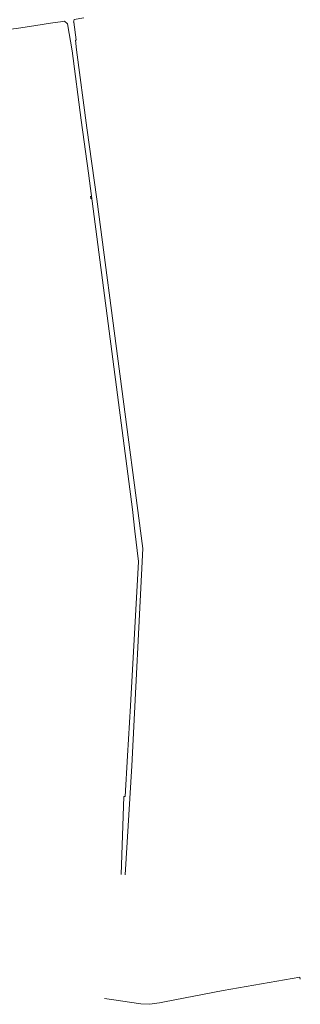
# Model space of a CAD drawing. Extents: x 97501 to 109728, y 463571 to 471596.
# Tile 14 of 25: x 103745 to 103980, y 467792 to 468616. Entities that reach past the tile are written whole.
import ezdxf

# ---------------------------------------------------------------- set-up
doc = ezdxf.new("R2010")
doc.units = 0
doc.layers.add('107 Goten', color=9, linetype='Continuous', lineweight=20, true_color=0xc0c0c0)

msp = doc.modelspace()

# ---------------------------------------------------------------- linework, layer by layer
at = {"layer": '107 Goten'}
for points in [[(103790.28, 468614.42), (103790.85, 468616.57), (103798.74, 468618.01)], [(103735.82, 468608.2), (103746.01, 468609.76), (103746.01, 468609.76), (103758.46, 468611.67), (103770.97, 468613.58), (103781.18, 468615.01), (103782.6, 468615.19), (103785.2, 468612.96), (103785.2, 468612.96), (103785.2, 468612.96)], [(103785.2, 468612.96), (103788.98, 468590.43)], [(103792.88, 468591.15), (103792.85, 468591.16), (103792.78, 468591.15), (103791.77, 468599.25), (103792.24, 468599.38), (103792.31, 468599.49), (103790.46, 468614.29), (103790.46, 468614.3), (103790.42, 468614.65), (103790.42, 468614.67)], [(103788.98, 468590.43), (103796.7, 468532.48), (103802.62, 468487.83)], [(103792.78, 468591.15), (103801.47, 468526.06), (103809.72, 468466.24), (103848.26, 468173.72), (103838.99, 467991.64), (103833.36, 467900.37)], [(103837.98, 468041.75), (103844.59, 468162.79), (103841.69, 468188.12), (103839.75, 468206.19), (103802.62, 468487.83)], [(103804.4, 468468.58), (103804.67, 468466.43)], [(103837.98, 468041.75), (103835.51, 467999.93), (103833.44, 467965.94), (103832.4, 467966)], [(103830.01, 467900.5), (103832.4, 467966)], [(103980.36, 467812.88), (103979.94, 467814.5), (103979.94, 467814.5), (103979.93, 467814.52), (103979.92, 467814.54), (103979.91, 467814.55), (103979.89, 467814.56), (103979.88, 467814.57), (103979.86, 467814.58), (103979.84, 467814.58), (103979.82, 467814.58), (103915.53, 467803.42), (103915.53, 467803.42), (103866.59, 467794.1), (103866.59, 467794.1), (103862.29, 467793.21), (103862.28, 467793.21), (103859.95, 467792.73), (103854.12, 467791.91), (103846.68, 467792.24), (103821.9, 467795.97), (103821.9, 467795.97), (103816.12, 467796.67), (103816.1, 467796.67), (103816.08, 467796.67), (103816.06, 467796.67), (103816.05, 467796.66), (103816.04, 467796.65), (103816.03, 467796.64)]]:
    msp.add_lwpolyline(points, dxfattribs=at)

doc.saveas('drawing.dxf')
